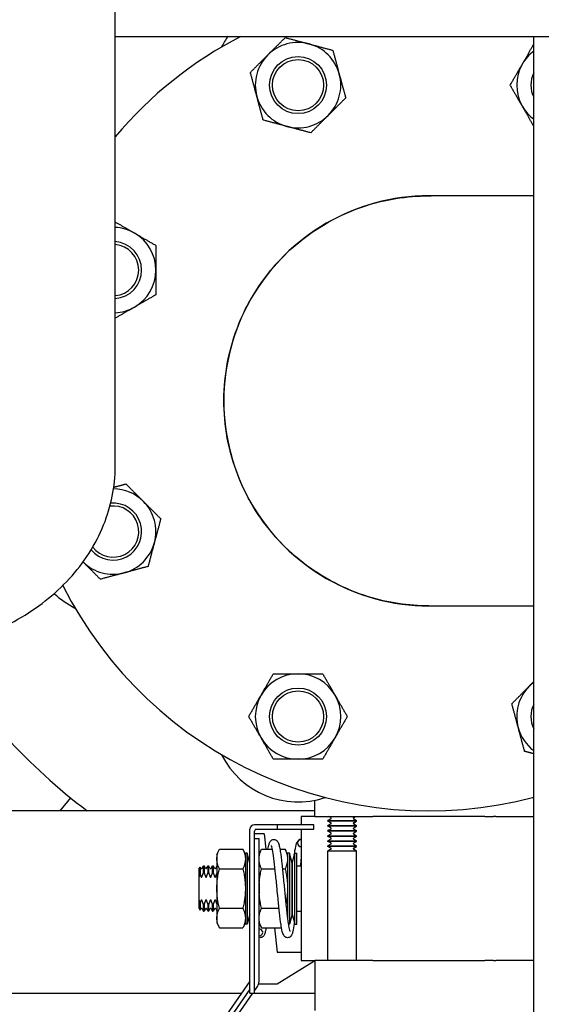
# Paper-space layout 'SHEET_1' of a CAD drawing. Header units: inches. Extents: x 4 to 540, y 12 to 340.
# Tile 7 of 118: x 60 to 66, y 122 to 133. Entities that reach past the tile are written whole.
import ezdxf

# ---------------------------------------------------------------- set-up
doc = ezdxf.new("R2010")
doc.units = ezdxf.units.IN
doc.header["$LTSCALE"] = 16
doc.header["$MEASUREMENT"] = 0
doc.layers.get('0').update_dxf_attribs({"lineweight": 25})
doc.layers.add('DIMEN', color=7, linetype='Continuous', lineweight=25)
doc.styles.get("Standard").update_dxf_attribs({"font": 'arial.ttf'})
doc.dimstyles.new('DEFAULT-ANSI$7', dxfattribs={"dimscale": 16, "dimtxt": 0.125, "dimasz": 0.125, "dimexe": 0.125, "dimexo": 0.0625, "dimgap": 0.031496, "dimtad": 0, "dimtih": 1, "dimtoh": 1, "dimrnd": 1e-08, "dimzin": 4, "dimdsep": 46, "dimtxsty": 'Standard', "dimblk": 'Filled-1', "dimcen": 0.09, "dimdle": 0.393701, "dimclrd": 256, "dimclre": 256, "dimclrt": 256, "dimadec": 0, "dimazin": 1, "dimtfac": 1.504, "dimtofl": 0, "dimtmove": 0, "dimatfit": 3, "dimldrblk": 'Filled-1', "dimfxl": 1, "dimtolj": 1, "dimtzin": 4, "dimlwd": 25, "dimlwe": 25, "dimarcsym": 0})

# ---------------------------------------------------------------- blocks, each defined once
blk = doc.blocks.new('Filled-1')
at = {"color": 0}
for p, q in [((0, 0), (-1, 0.25)), ((-1, 0.25), (-1, -0.25)), ((-1, 0), (0, 0)), ((-1, -0.25), (0, 0))]:
    blk.add_line(p, q, dxfattribs=at)
at = {"color": 0, "flags": 128}
blk.add_lwpolyline([(-1, -0.25), (0, 0), (-1, 0.25), (-1, -0.25)], dxfattribs=at)
at = {"color": 0}
blk.add_solid([(-1, -0.25), (0, 0), (-1, 0.25), (-1, -0.25)], dxfattribs=at)

psp = doc.layouts.new('SHEET_1')

# ---------------------------------------------------------------- linework, layer by layer
for p, q in [((61.211, 133.068), (61.211, 134.215)), ((61.211, 131.106), (61.211, 133.068)), ((61.211, 132.951), (71.602, 132.951)), ((65.805, 115.389), (65.805, 132.951)), ((65.805, 131.201), (64.654, 131.201)), ((61.211, 128.236), (61.211, 131.106)), ((64.654, 126.701), (65.805, 126.701)), ((60.23, 125.035), (60.237, 125.028)), ((60.72, 124.594), (60.604, 124.451)), ((63.403, 124.388), (63.403, 124.567)), ((63.403, 124.451), (56.841, 124.451)), ((63.253, 124.388), (63.253, 124.298)), ((63.403, 124.388), (63.253, 124.388)), ((63.403, 124.388), (63.926, 124.388)), ((63.577, 124.376), (63.556, 124.388)), ((63.829, 124.376), (63.85, 124.388)), ((63.926, 124.388), (64.038, 124.388)), ((65.267, 124.388), (64.038, 124.388)), ((65.267, 124.388), (65.363, 124.388)), ((65.391, 124.388), (65.363, 124.388)), ((65.391, 124.388), (65.805, 124.388)), ((65.391, 124.388), (65.805, 124.388)), ((62.99, 124.298), (62.74, 124.298)), ((63.39, 124.298), (62.99, 124.298)), ((62.99, 124.298), (62.99, 124.248)), ((63.39, 124.248), (63.39, 124.298)), ((63.577, 124.362), (63.546, 124.345)), ((63.546, 124.345), (63.859, 124.345)), ((63.546, 124.338), (63.546, 124.345)), ((63.859, 124.338), (63.546, 124.338)), ((63.577, 124.321), (63.546, 124.338)), ((63.577, 124.307), (63.546, 124.289)), ((63.546, 124.289), (63.859, 124.289)), ((63.546, 124.282), (63.546, 124.289)), ((63.859, 124.282), (63.546, 124.282)), ((63.577, 124.265), (63.546, 124.282)), ((63.829, 124.362), (63.859, 124.345)), ((63.829, 124.321), (63.859, 124.338)), ((63.829, 124.307), (63.859, 124.289)), ((63.829, 124.265), (63.859, 124.282)), ((63.859, 124.338), (63.859, 124.345)), ((63.859, 124.282), (63.859, 124.289)), ((62.69, 122.448), (62.69, 124.248)), ((62.74, 122.448), (62.74, 124.228)), ((62.76, 124.198), (62.74, 124.198)), ((62.76, 124.248), (62.99, 124.248)), ((62.845, 124.198), (62.76, 124.198)), ((62.845, 124.198), (62.864, 124.031)), ((62.99, 124.248), (63.39, 124.248)), ((63.253, 124.248), (63.253, 122.808)), ((63.577, 124.251), (63.546, 124.234)), ((63.546, 124.234), (63.859, 124.234)), ((63.546, 124.227), (63.546, 124.234)), ((63.859, 124.227), (63.546, 124.227)), ((63.577, 124.209), (63.546, 124.227)), ((63.577, 124.196), (63.546, 124.178)), ((63.546, 124.178), (63.859, 124.178)), ((63.546, 124.171), (63.546, 124.178)), ((63.859, 124.171), (63.546, 124.171)), ((63.577, 124.154), (63.546, 124.171)), ((63.829, 124.251), (63.859, 124.234)), ((63.829, 124.209), (63.859, 124.227)), ((63.829, 124.196), (63.859, 124.178)), ((63.829, 124.154), (63.859, 124.171)), ((63.859, 124.227), (63.859, 124.234)), ((63.859, 124.171), (63.859, 124.178)), ((62.74, 124.148), (62.76, 124.148)), ((62.76, 124.148), (62.77, 124.148)), ((62.77, 124.148), (62.79, 124.148)), ((62.79, 123.659), (62.79, 124.148)), ((63.577, 124.14), (63.546, 124.123)), ((63.546, 124.123), (63.859, 124.123)), ((63.546, 124.116), (63.546, 124.123)), ((63.859, 124.116), (63.546, 124.116)), ((63.577, 124.098), (63.546, 124.116)), ((63.577, 124.084), (63.546, 124.067)), ((63.546, 124.067), (63.859, 124.067)), ((63.546, 124.06), (63.546, 124.067)), ((63.829, 124.14), (63.859, 124.123)), ((63.829, 124.098), (63.859, 124.116)), ((63.829, 124.084), (63.859, 124.067)), ((63.859, 124.116), (63.859, 124.123)), ((63.859, 124.06), (63.859, 124.067)), ((62.327, 123.973), (62.354, 124.031)), ((62.327, 123.973), (62.327, 123.223)), ((62.354, 124.031), (62.613, 124.031)), ((62.64, 123.973), (62.613, 124.031)), ((62.64, 123.988), (62.64, 123.208)), ((62.66, 123.988), (62.64, 123.988)), ((62.66, 123.988), (62.66, 123.208)), ((62.69, 123.878), (62.66, 123.988)), ((62.79, 123.973), (62.817, 124.031)), ((62.817, 124.031), (62.937, 124.031)), ((63.018, 124.031), (63.076, 124.031)), ((63.103, 123.973), (63.076, 124.031)), ((63.103, 123.988), (63.103, 123.265)), ((63.123, 123.988), (63.103, 123.988)), ((63.123, 123.988), (63.123, 123.208)), ((63.153, 123.878), (63.123, 123.988)), ((63.153, 123.878), (63.183, 123.988)), ((63.183, 123.208), (63.183, 123.988)), ((63.183, 123.988), (63.203, 123.988)), ((63.203, 123.208), (63.203, 123.988)), ((63.859, 124.06), (63.546, 124.06)), ((63.577, 124.043), (63.546, 124.06)), ((63.577, 124.029), (63.546, 124.012)), ((63.546, 124.012), (63.859, 124.012)), ((63.546, 122.808), (63.546, 124.012)), ((63.829, 124.043), (63.859, 124.06)), ((63.829, 124.029), (63.859, 124.012)), ((63.859, 122.808), (63.859, 124.012)), ((62.164, 123.821), (62.18, 123.848)), ((62.18, 123.772), (62.18, 123.848)), ((62.18, 123.848), (62.186, 123.848)), ((62.186, 123.848), (62.186, 123.772)), ((62.201, 123.821), (62.186, 123.848)), ((62.214, 123.821), (62.23, 123.848)), ((62.23, 123.772), (62.23, 123.848)), ((62.23, 123.848), (62.236, 123.848)), ((62.236, 123.848), (62.236, 123.772)), ((62.251, 123.821), (62.236, 123.848)), ((62.264, 123.821), (62.28, 123.848)), ((62.28, 123.772), (62.28, 123.848)), ((62.28, 123.848), (62.286, 123.848)), ((62.286, 123.848), (62.286, 123.772)), ((62.301, 123.821), (62.286, 123.848)), ((63.153, 123.878), (63.153, 123.318)), ((63.153, 123.318), (63.153, 123.878)), ((63.203, 123.848), (63.253, 123.848)), ((62.133, 123.817), (62.144, 123.834)), ((62.133, 123.723), (62.133, 123.817)), ((62.144, 123.834), (62.144, 123.75)), ((62.151, 123.821), (62.144, 123.834)), ((62.18, 123.772), (62.186, 123.772)), ((62.23, 123.772), (62.236, 123.772)), ((62.28, 123.772), (62.286, 123.772)), ((62.314, 123.821), (62.327, 123.843)), ((62.354, 123.815), (62.613, 123.815)), ((62.817, 123.815), (62.966, 123.815)), ((63.046, 123.815), (63.076, 123.815)), ((62.133, 123.473), (62.133, 123.723)), ((62.79, 123.659), (62.79, 123.537)), ((62.79, 122.58), (62.79, 123.537)), ((62.133, 123.379), (62.133, 123.473)), ((62.144, 123.446), (62.144, 123.362)), ((62.186, 123.425), (62.18, 123.425)), ((62.18, 123.348), (62.18, 123.425)), ((62.186, 123.425), (62.186, 123.348)), ((62.236, 123.425), (62.23, 123.425)), ((62.23, 123.348), (62.23, 123.425)), ((62.236, 123.425), (62.236, 123.348)), ((62.286, 123.425), (62.28, 123.425)), ((62.28, 123.348), (62.28, 123.425)), ((62.286, 123.425), (62.286, 123.348)), ((62.133, 123.379), (62.144, 123.362)), ((62.151, 123.375), (62.144, 123.362)), ((62.164, 123.375), (62.18, 123.348)), ((62.18, 123.348), (62.186, 123.348)), ((62.201, 123.375), (62.186, 123.348)), ((62.214, 123.375), (62.23, 123.348)), ((62.23, 123.348), (62.236, 123.348)), ((62.251, 123.375), (62.236, 123.348)), ((62.264, 123.375), (62.28, 123.348)), ((62.28, 123.348), (62.286, 123.348)), ((62.301, 123.375), (62.286, 123.348)), ((62.314, 123.375), (62.327, 123.353)), ((62.354, 123.381), (62.613, 123.381)), ((62.69, 123.318), (62.66, 123.208)), ((62.817, 123.381), (63.009, 123.381)), ((63.153, 123.318), (63.123, 123.208)), ((63.153, 123.318), (63.183, 123.208)), ((63.203, 123.348), (63.253, 123.348)), ((62.327, 123.223), (62.354, 123.165)), ((62.64, 123.223), (62.613, 123.165)), ((62.66, 123.208), (62.64, 123.208)), ((62.79, 123.223), (62.817, 123.165)), ((63.123, 123.208), (63.111, 123.208)), ((63.183, 123.208), (63.203, 123.208)), ((62.354, 123.165), (62.613, 123.165)), ((62.817, 123.165), (63.037, 123.165)), ((62.96, 123.165), (62.99, 122.898)), ((62.99, 122.898), (63.253, 122.898)), ((63.39, 122.798), (62.99, 122.548)), ((63.253, 122.808), (63.403, 122.808)), ((63.39, 122.808), (63.39, 122.798)), ((63.926, 122.808), (63.403, 122.808)), ((63.403, 122.808), (63.403, 122.258)), ((64.038, 122.808), (63.926, 122.808)), ((64.038, 122.808), (65.267, 122.808)), ((65.363, 122.808), (65.267, 122.808)), ((65.363, 122.808), (65.391, 122.808)), ((65.805, 122.808), (65.391, 122.808)), ((65.805, 122.808), (65.391, 122.808)), ((62.69, 122.58), (61.75, 121.237)), ((56.403, 122.451), (62.6, 122.451)), ((62.69, 122.492), (61.791, 121.209)), ((61.832, 121.18), (62.72, 122.448)), ((62.69, 122.448), (62.74, 122.448)), ((62.74, 122.477), (62.772, 122.522)), ((62.74, 122.451), (63.403, 122.451)), ((62.99, 122.548), (62.785, 122.548))]:
    psp.add_line(p, q)
for centre, radius in [((63.218, 132.416), 0.313), ((63.218, 132.416), 0.281), ((63.218, 125.486), 0.313), ((63.218, 125.486), 0.281)]:
    psp.add_circle(centre, radius)
for centre, radius, start, end in [((64.653, 128.951), 4.5, 117.266, 139.8971), ((63.218, 132.416), 0.938, 145.1696, 153.4746), ((63.218, 132.416), 0.469, 75, 135), ((63.218, 132.416), 0.469, 15, 75), ((63.218, 132.416), 0.469, 135, 195), ((66.088, 132.416), 0.469, 127.0643, 150), ((66.088, 132.416), 0.469, 150, 210), ((63.218, 132.416), 0.469, 315, 15), ((66.088, 132.416), 0.313, 154.6978, 205.3022), ((63.218, 132.416), 0.469, 195, 255), ((66.088, 132.416), 0.469, 210, 232.9357), ((63.218, 132.416), 0.469, 255, 315), ((64.653, 128.951), 2.25, 89.981, 270.019), ((61.188, 130.386), 0.469, 60, 87.2428), ((61.188, 130.386), 0.469, 0, 60), ((61.188, 130.386), 0.313, 274.1377, 85.8623), ((61.188, 130.386), 0.281, 274.5984, 85.4016), ((61.188, 130.386), 0.469, 300, 0), ((61.188, 130.386), 0.469, 272.7572, 300), ((61.188, 127.516), 0.469, 45, 89.5289), ((61.188, 127.516), 0.469, 345, 45), ((61.188, 127.516), 0.313, 219.5496, 94.9987), ((61.188, 127.516), 0.281, 217.2626, 97.2538), ((61.188, 127.516), 0.469, 285, 345), ((61.188, 127.516), 0.469, 225.228, 285), ((64.653, 128.951), 4.5, 206.7675, 284.84), ((61.188, 127.516), 0.938, 226.3847, 243.4746), ((64.653, 129.451), 6.25, 210.9468, 233.1301), ((63.218, 125.486), 0.469, 90, 150), ((63.218, 125.486), 0.469, 30, 90), ((66.088, 125.486), 0.469, 135, 195), ((66.088, 125.486), 0.469, 127.0643, 135), ((63.218, 125.486), 0.469, 150, 210), ((63.218, 125.486), 0.469, 330, 30), ((66.088, 125.486), 0.313, 154.6978, 205.3022), ((66.088, 125.486), 0.469, 195, 232.9357), ((63.218, 125.486), 0.469, 210, 270), ((63.218, 125.486), 0.469, 270, 330), ((60.315, 125.12), 0.12, 224.616, 225), ((63.218, 125.486), 0.938, 206.5254, 288.4746), ((60.322, 125.113), 0.12, 225, 225.384), ((66.088, 125.486), 0.937, 251.5254, 252.461), ((62.74, 124.248), 0.05, 90, 180), ((63.573, 124.369), 0.00802, 300, 60), ((63.573, 124.314), 0.00802, 300, 60), ((63.833, 124.369), 0.00802, 120, 240), ((63.833, 124.314), 0.00802, 120, 240), ((62.76, 124.228), 0.02, 90, 180), ((63.573, 124.258), 0.00802, 300, 60), ((63.573, 124.202), 0.00802, 300, 60), ((63.833, 124.258), 0.00802, 120, 240), ((63.833, 124.202), 0.00802, 120, 240), ((63.253, 124.098), 0.04, 90, 180), ((63.253, 124.098), 0.04, 180, 270), ((63.573, 124.147), 0.00802, 300, 60), ((63.573, 124.091), 0.00802, 300, 60), ((63.833, 124.147), 0.00802, 120, 240), ((63.833, 124.091), 0.00802, 120, 240), ((63.573, 124.036), 0.00802, 300, 60), ((63.833, 124.036), 0.00802, 120, 240), ((62.158, 123.825), 0.00722, 210, 330), ((62.208, 123.825), 0.00722, 210, 330), ((62.258, 123.825), 0.00722, 210, 330), ((62.308, 123.825), 0.00722, 210, 330), ((62.158, 123.371), 0.00722, 30, 150), ((62.208, 123.371), 0.00722, 30, 150), ((62.258, 123.371), 0.00722, 30, 150), ((62.308, 123.371), 0.00722, 30, 150), ((62.69, 122.58), 0.1, 325, 0)]:
    psp.add_arc(centre, radius, start, end)
psp.add_ellipse((62.79, 123.116), major_axis=(0.04, 0), ratio=0.963163, start_param=4.712389, end_param=7.853982)
for points, weights in [([(62.886, 132.747), (62.975, 132.836), (63.078, 132.938)], [1, 1.0930923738, 1.10906450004]), ([(63.078, 132.938), (63.218, 132.901), (63.339, 132.868)], [1.10906450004, 1.0930923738, 1]), ([(63.339, 132.868), (63.46, 132.836), (63.6, 132.798)], [1, 1.0930923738, 1.10906450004]), ([(65.682, 132.65), (65.74, 132.75), (65.805, 132.864)], [1, 1.08527684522, 1.10583906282]), ([(62.695, 132.556), (62.797, 132.658), (62.886, 132.747)], [1.10906450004, 1.0930923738, 1]), ([(63.6, 132.798), (63.638, 132.658), (63.67, 132.537)], [1.10906450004, 1.0930923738, 1]), ([(65.547, 132.416), (65.619, 132.541), (65.682, 132.65)], [1.10906450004, 1.0930923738, 1]), ([(62.765, 132.294), (62.732, 132.416), (62.695, 132.556)], [1, 1.0930923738, 1.10906450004]), ([(63.67, 132.537), (63.703, 132.416), (63.741, 132.275)], [1, 1.0930923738, 1.10906450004]), ([(65.682, 132.181), (65.619, 132.29), (65.547, 132.416)], [1, 1.0930923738, 1.10906450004]), ([(62.835, 132.033), (62.797, 132.173), (62.765, 132.294)], [1.10906450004, 1.0930923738, 1]), ([(63.741, 132.275), (63.638, 132.173), (63.549, 132.084)], [1.10906450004, 1.0930923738, 1]), ([(65.805, 131.967), (65.74, 132.081), (65.682, 132.181)], [1.10583906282, 1.08527684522, 1]), ([(63.549, 132.084), (63.46, 131.995), (63.358, 131.893)], [1, 1.0930923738, 1.10906450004]), ([(63.096, 131.963), (62.975, 131.995), (62.835, 132.033)], [1, 1.0930923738, 1.10906450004]), ([(63.358, 131.893), (63.218, 131.93), (63.096, 131.963)], [1.10906450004, 1.0930923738, 1]), ([(61.211, 130.914), (61.323, 130.85), (61.423, 130.792)], [1.10547205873, 1.08452621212, 1]), ([(61.423, 130.792), (61.531, 130.729), (61.657, 130.657)], [1, 1.0930923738, 1.10906450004]), ([(61.657, 130.657), (61.657, 130.512), (61.657, 130.386)], [1.10906450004, 1.0930923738, 1]), ([(61.657, 130.386), (61.657, 130.26), (61.657, 130.115)], [1, 1.0930923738, 1.10906450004]), ([(61.657, 130.115), (61.531, 130.043), (61.423, 129.98)], [1.10906450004, 1.0930923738, 1]), ([(61.423, 129.98), (61.323, 129.923), (61.211, 129.858)], [1, 1.08452621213, 1.10547205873]), ([(61.195, 128.003), (61.258, 128.02), (61.328, 128.039)], [1.07319751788, 1.10098875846, 1.10906450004]), ([(61.328, 128.039), (61.431, 127.936), (61.52, 127.847)], [1.10906450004, 1.0930923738, 1]), ([(61.52, 127.847), (61.608, 127.759), (61.711, 127.656)], [1, 1.0930923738, 1.10906450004]), ([(61.711, 127.656), (61.673, 127.516), (61.641, 127.395)], [1.10906450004, 1.0930923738, 1]), ([(61.641, 127.395), (61.608, 127.273), (61.571, 127.133)], [1, 1.0930923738, 1.10906450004]), ([(61.048, 126.993), (60.946, 127.095), (60.858, 127.183)], [1.10906450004, 1.09320099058, 1.00126256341]), ([(61.571, 127.133), (61.431, 127.096), (61.31, 127.063)], [1.10906450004, 1.0930923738, 1]), ([(61.31, 127.063), (61.188, 127.031), (61.048, 126.993)], [1, 1.0930923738, 1.10906450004]), ([(62.812, 125.721), (62.875, 125.83), (62.947, 125.955)], [1, 1.0930923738, 1.10906450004]), ([(62.947, 125.955), (63.092, 125.955), (63.218, 125.955)], [1.10906450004, 1.0930923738, 1]), ([(63.218, 125.955), (63.343, 125.955), (63.488, 125.955)], [1, 1.0930923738, 1.10906450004]), ([(63.488, 125.955), (63.561, 125.83), (63.624, 125.721)], [1.10906450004, 1.0930923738, 1]), ([(65.565, 125.627), (65.668, 125.729), (65.756, 125.818)], [1.10906450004, 1.0930923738, 1]), ([(65.756, 125.818), (65.781, 125.842), (65.805, 125.867)], [1, 1.02389356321, 1.04270667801]), ([(62.676, 125.486), (62.749, 125.612), (62.812, 125.721)], [1.10906450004, 1.0930923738, 1]), ([(63.624, 125.721), (63.686, 125.612), (63.759, 125.486)], [1, 1.0930923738, 1.10906450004]), ([(65.635, 125.365), (65.603, 125.486), (65.565, 125.627)], [1, 1.0930923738, 1.10906450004]), ([(62.812, 125.252), (62.749, 125.361), (62.676, 125.486)], [1, 1.0930923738, 1.10906450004]), ([(63.759, 125.486), (63.686, 125.361), (63.624, 125.252)], [1.10906450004, 1.0930923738, 1]), ([(65.705, 125.104), (65.668, 125.244), (65.635, 125.365)], [1.10906450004, 1.0930923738, 1]), ([(62.947, 125.018), (62.875, 125.143), (62.812, 125.252)], [1.10906450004, 1.0930923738, 1]), ([(63.624, 125.252), (63.561, 125.143), (63.488, 125.018)], [1, 1.0930923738, 1.10906450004]), ([(65.805, 125.077), (65.757, 125.09), (65.705, 125.104)], [1.08614041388, 1.10305718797, 1.10906450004]), ([(63.218, 125.018), (63.092, 125.018), (62.947, 125.018)], [1, 1.0930923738, 1.10906450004]), ([(63.488, 125.018), (63.343, 125.018), (63.218, 125.018)], [1.10906450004, 1.0930923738, 1]), ([(62.354, 123.815), (62.303, 123.923), (62.354, 124.031)], [1, 1.15470053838, 1]), ([(62.613, 124.031), (62.663, 123.923), (62.613, 123.815)], [1, 1.15470053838, 1]), ([(62.817, 123.815), (62.766, 123.923), (62.817, 124.031)], [1, 1.15470053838, 1]), ([(63.076, 124.031), (63.126, 123.923), (63.076, 123.815)], [1, 1.15470053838, 1]), ([(62.133, 123.723), (62.138, 123.736), (62.144, 123.75)], [1, 1.00173233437, 1]), ([(62.144, 123.75), (62.148, 123.74), (62.151, 123.73)], [1, 1.00100414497, 1]), ([(62.164, 123.73), (62.171, 123.749), (62.18, 123.772)], [1, 1.00395941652, 1]), ([(62.186, 123.772), (62.195, 123.749), (62.201, 123.73)], [1, 1.00395941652, 1]), ([(62.214, 123.73), (62.221, 123.749), (62.23, 123.772)], [1, 1.00395941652, 1]), ([(62.236, 123.772), (62.245, 123.749), (62.251, 123.73)], [1, 1.00395941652, 1]), ([(62.264, 123.73), (62.271, 123.749), (62.28, 123.772)], [1, 1.00395941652, 1]), ([(62.286, 123.772), (62.295, 123.749), (62.301, 123.73)], [1, 1.00395941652, 1]), ([(62.314, 123.73), (62.32, 123.746), (62.327, 123.764)], [1, 1.00330746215, 1.00108920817]), ([(62.354, 123.381), (62.303, 123.598), (62.354, 123.815)], [1, 1.15470053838, 1]), ([(62.613, 123.815), (62.663, 123.598), (62.613, 123.381)], [1, 1.15470053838, 1]), ([(62.817, 123.381), (62.766, 123.598), (62.817, 123.815)], [1, 1.15470053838, 1]), ([(63.076, 123.815), (63.122, 123.615), (63.085, 123.424)], [1, 1.14110143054, 1.02480732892]), ([(62.144, 123.446), (62.138, 123.46), (62.133, 123.473)], [1, 1.00173233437, 1]), ([(62.151, 123.467), (62.148, 123.457), (62.144, 123.446)], [1, 1.00100414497, 1]), ([(62.18, 123.425), (62.171, 123.447), (62.164, 123.467)], [1, 1.00395941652, 1]), ([(62.201, 123.467), (62.195, 123.447), (62.186, 123.425)], [1, 1.00395941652, 1]), ([(62.23, 123.425), (62.221, 123.447), (62.214, 123.467)], [1, 1.00395941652, 1]), ([(62.251, 123.467), (62.245, 123.447), (62.236, 123.425)], [1, 1.00395941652, 1]), ([(62.28, 123.425), (62.271, 123.447), (62.264, 123.467)], [1, 1.00395941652, 1]), ([(62.301, 123.467), (62.295, 123.447), (62.286, 123.425)], [1, 1.00395941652, 1]), ([(62.327, 123.432), (62.32, 123.45), (62.314, 123.467)], [1.00108920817, 1.00330746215, 1]), ([(62.354, 123.165), (62.303, 123.273), (62.354, 123.381)], [1, 1.15470053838, 1]), ([(62.613, 123.381), (62.663, 123.273), (62.613, 123.165)], [1, 1.15470053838, 1]), ([(62.817, 123.165), (62.766, 123.273), (62.817, 123.381)], [1, 1.15470053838, 1]), ([(63.095, 123.33), (63.104, 123.297), (63.103, 123.266)], [1.05363547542, 1.08042610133, 1.07695133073])]:
    psp.add_rational_spline(points, weights, degree=2)
for points, knots in [([(64.654, 126.701), (64.43, 126.701), (64.205, 126.735), (63.731, 126.881), (63.486, 127.009), (63.054, 127.345), (62.867, 127.556), (62.578, 128.038), (62.478, 128.312), (62.388, 128.871), (62.396, 129.156), (62.519, 129.723), (62.643, 130.004), (62.986, 130.489), (63.202, 130.694), (63.704, 131.013), (63.993, 131.123), (64.411, 131.191), (64.532, 131.201), (64.653, 131.201)], [-16.484347, -16.484347, -16.484347, -16.484347, -14.91368, -14.91368, -13.012353, -13.012353, -11.078459, -11.078459, -9.074558, -9.074558, -7.116359, -7.116359, -5.01026, -5.01026, -2.962757, -2.962757, -0.846548, -0.846548, 0, 0, 0, 0]), ([(64.654, 126.701), (64.43, 126.701), (64.205, 126.735), (63.731, 126.881), (63.486, 127.009), (63.054, 127.345), (62.867, 127.556), (62.578, 128.038), (62.478, 128.312), (62.388, 128.871), (62.396, 129.156), (62.519, 129.723), (62.643, 130.004), (62.986, 130.489), (63.202, 130.694), (63.704, 131.013), (63.993, 131.123), (64.411, 131.191), (64.532, 131.201), (64.653, 131.201)], [-16.484347, -16.484347, -16.484347, -16.484347, -14.91366, -14.91366, -13.012335, -13.012335, -11.078445, -11.078445, -9.074546, -9.074546, -7.116349, -7.116349, -5.010254, -5.010254, -2.962753, -2.962753, -0.846547, -0.846547, 0, 0, 0, 0]), ([(58.665, 126.174), (58.918, 126.174), (59.17, 126.204), (59.655, 126.324), (59.889, 126.413), (60.316, 126.648), (60.511, 126.794), (60.841, 127.137), (60.975, 127.335), (61.155, 127.753), (61.204, 127.971), (61.211, 128.205), (61.211, 128.221), (61.211, 128.236)], [4.712389, 4.712389, 4.712389, 4.712389, 5.026548, 5.026548, 5.340708, 5.340708, 5.654867, 5.654867, 5.969026, 5.969026, 6.262525, 6.262525, 6.283185, 6.283185, 6.283185, 6.283185]), ([(62.887, 124.031), (62.891, 124.052), (62.895, 124.07), (62.903, 124.096), (62.906, 124.105), (62.916, 124.12), (62.92, 124.124), (62.929, 124.132), (62.934, 124.134), (62.946, 124.138), (62.955, 124.139), (62.968, 124.136), (62.974, 124.133), (62.983, 124.127), (62.987, 124.123), (62.993, 124.115), (62.996, 124.11), (63.004, 124.093), (63.008, 124.08), (63.016, 124.047), (63.019, 124.027), (63.029, 123.967), (63.035, 123.921), (63.046, 123.823), (63.051, 123.771), (63.061, 123.665), (63.067, 123.61), (63.077, 123.503), (63.082, 123.45), (63.092, 123.352), (63.097, 123.307), (63.107, 123.229), (63.112, 123.196), (63.119, 123.159), (63.122, 123.149), (63.126, 123.134), (63.127, 123.129), (63.129, 123.126), (63.129, 123.125), (63.129, 123.125)], [2.596304, 2.596304, 2.596304, 2.596304, 2.894411, 2.894411, 3.133333, 3.133333, 3.229516, 3.229516, 3.29826, 3.29826, 3.382722, 3.382722, 3.454894, 3.454894, 3.533483, 3.533483, 3.64817, 3.64817, 3.936694, 3.936694, 4.220198, 4.220198, 4.685278, 4.685278, 5.106471, 5.106471, 5.519016, 5.519016, 5.928727, 5.928727, 6.3349, 6.3349, 6.734683, 6.734683, 6.924741, 6.924741, 7.098134, 7.098134, 7.164986, 7.164986, 7.164986, 7.164986]), ([(63.178, 123.226), (63.177, 123.223), (63.177, 123.22), (63.171, 123.18), (63.166, 123.15), (63.157, 123.114), (63.154, 123.104), (63.147, 123.088), (63.144, 123.082), (63.135, 123.071), (63.132, 123.068), (63.123, 123.063), (63.119, 123.061), (63.108, 123.058), (63.1, 123.058), (63.087, 123.061), (63.081, 123.063), (63.072, 123.07), (63.068, 123.074), (63.061, 123.083), (63.059, 123.088), (63.05, 123.106), (63.046, 123.121), (63.038, 123.157), (63.035, 123.178), (63.025, 123.239), (63.02, 123.285), (63.009, 123.383), (63.003, 123.436), (62.995, 123.525), (62.991, 123.562), (62.983, 123.652), (62.977, 123.706), (62.967, 123.807), (62.962, 123.855), (62.952, 123.939), (62.947, 123.976), (62.937, 124.033), (62.932, 124.055), (62.927, 124.069), (62.926, 124.071), (62.926, 124.071)], [1.991211, 1.991211, 1.991211, 1.991211, 2.025578, 2.025578, 2.44551, 2.44551, 2.670581, 2.670581, 2.823224, 2.823224, 2.895848, 2.895848, 2.950733, 2.950733, 3.033936, 3.033936, 3.107069, 3.107069, 3.188342, 3.188342, 3.308874, 3.308874, 3.622949, 3.622949, 3.907914, 3.907914, 4.361939, 4.361939, 4.782929, 4.782929, 5.061405, 5.061405, 5.473168, 5.473168, 5.87964, 5.87964, 6.282777, 6.282777, 6.674808, 6.674808, 6.813868, 6.813868, 6.813868, 6.813868]), ([(63.177, 123.968), (63.18, 123.985), (63.182, 124.001), (63.19, 124.047), (63.195, 124.072), (63.205, 124.1), (63.208, 124.108), (63.217, 124.121), (63.221, 124.125), (63.23, 124.132), (63.234, 124.134), (63.243, 124.137), (63.248, 124.138), (63.253, 124.138)], [10.442474, 10.442474, 10.442474, 10.442474, 10.62786, 10.62786, 11.05223, 11.05223, 11.244438, 11.244438, 11.344809, 11.344809, 11.398705, 11.398705, 11.454923, 11.454923, 11.454923, 11.454923]), ([(62.151, 123.73), (62.152, 123.728), (62.152, 123.727), (62.154, 123.725), (62.155, 123.724), (62.156, 123.724), (62.157, 123.723), (62.158, 123.723), (62.159, 123.724), (62.161, 123.724), (62.162, 123.725), (62.163, 123.727), (62.164, 123.728), (62.164, 123.73)], [0.01991962, 0.01991962, 0.01991962, 0.01991962, 0.02347909, 0.02347909, 0.0265162, 0.0265162, 0.02874734, 0.02874734, 0.03097849, 0.03097849, 0.0340156, 0.0340156, 0.03757507, 0.03757507, 0.03757507, 0.03757507]), ([(62.201, 123.73), (62.202, 123.728), (62.202, 123.727), (62.204, 123.725), (62.205, 123.724), (62.206, 123.724), (62.207, 123.723), (62.208, 123.723), (62.209, 123.724), (62.211, 123.724), (62.212, 123.725), (62.213, 123.727), (62.214, 123.728), (62.214, 123.73)], [0.01991962, 0.01991962, 0.01991962, 0.01991962, 0.02347909, 0.02347909, 0.0265162, 0.0265162, 0.02874734, 0.02874734, 0.03097849, 0.03097849, 0.0340156, 0.0340156, 0.03757507, 0.03757507, 0.03757507, 0.03757507]), ([(62.251, 123.73), (62.252, 123.728), (62.252, 123.727), (62.254, 123.725), (62.255, 123.724), (62.256, 123.724), (62.257, 123.723), (62.258, 123.723), (62.259, 123.724), (62.261, 123.724), (62.262, 123.725), (62.263, 123.727), (62.264, 123.728), (62.264, 123.73)], [0.01991962, 0.01991962, 0.01991962, 0.01991962, 0.02347909, 0.02347909, 0.0265162, 0.0265162, 0.02874734, 0.02874734, 0.03097849, 0.03097849, 0.0340156, 0.0340156, 0.03757507, 0.03757507, 0.03757507, 0.03757507]), ([(62.301, 123.73), (62.302, 123.728), (62.302, 123.727), (62.304, 123.725), (62.305, 123.724), (62.306, 123.724), (62.307, 123.723), (62.308, 123.723), (62.309, 123.724), (62.311, 123.724), (62.312, 123.725), (62.313, 123.727), (62.314, 123.728), (62.314, 123.73)], [0.01991962, 0.01991962, 0.01991962, 0.01991962, 0.02347909, 0.02347909, 0.0265162, 0.0265162, 0.02874734, 0.02874734, 0.03097849, 0.03097849, 0.0340156, 0.0340156, 0.03757507, 0.03757507, 0.03757507, 0.03757507]), ([(62.164, 123.467), (62.164, 123.468), (62.163, 123.469), (62.162, 123.471), (62.161, 123.472), (62.159, 123.472), (62.158, 123.473), (62.157, 123.473), (62.156, 123.472), (62.155, 123.472), (62.154, 123.471), (62.152, 123.469), (62.152, 123.468), (62.151, 123.467)], [0.01991962, 0.01991962, 0.01991962, 0.01991962, 0.02347909, 0.02347909, 0.0265162, 0.0265162, 0.02874734, 0.02874734, 0.03097849, 0.03097849, 0.0340156, 0.0340156, 0.03757507, 0.03757507, 0.03757507, 0.03757507]), ([(62.214, 123.467), (62.214, 123.468), (62.213, 123.469), (62.212, 123.471), (62.211, 123.472), (62.209, 123.472), (62.208, 123.473), (62.207, 123.473), (62.206, 123.472), (62.205, 123.472), (62.204, 123.471), (62.202, 123.469), (62.202, 123.468), (62.201, 123.467)], [0.01991962, 0.01991962, 0.01991962, 0.01991962, 0.02347909, 0.02347909, 0.0265162, 0.0265162, 0.02874734, 0.02874734, 0.03097849, 0.03097849, 0.0340156, 0.0340156, 0.03757507, 0.03757507, 0.03757507, 0.03757507]), ([(62.264, 123.467), (62.264, 123.468), (62.263, 123.469), (62.262, 123.471), (62.261, 123.472), (62.259, 123.472), (62.258, 123.473), (62.257, 123.473), (62.256, 123.472), (62.255, 123.472), (62.254, 123.471), (62.252, 123.469), (62.252, 123.468), (62.251, 123.467)], [0.01991962, 0.01991962, 0.01991962, 0.01991962, 0.02347909, 0.02347909, 0.0265162, 0.0265162, 0.02874734, 0.02874734, 0.03097849, 0.03097849, 0.0340156, 0.0340156, 0.03757507, 0.03757507, 0.03757507, 0.03757507]), ([(62.314, 123.467), (62.314, 123.468), (62.313, 123.469), (62.312, 123.471), (62.311, 123.472), (62.309, 123.472), (62.308, 123.473), (62.307, 123.473), (62.306, 123.472), (62.305, 123.472), (62.304, 123.471), (62.302, 123.469), (62.302, 123.468), (62.301, 123.467)], [0.01991962, 0.01991962, 0.01991962, 0.01991962, 0.02347909, 0.02347909, 0.0265162, 0.0265162, 0.02874734, 0.02874734, 0.03097849, 0.03097849, 0.0340156, 0.0340156, 0.03757507, 0.03757507, 0.03757507, 0.03757507]), ([(62.868, 123.165), (62.864, 123.143), (62.86, 123.125), (62.852, 123.1), (62.849, 123.09), (62.838, 123.075), (62.833, 123.069), (62.821, 123.062), (62.816, 123.06), (62.804, 123.058), (62.796, 123.058), (62.79, 123.06)], [10.3497526, 10.3497526, 10.3497526, 10.3497526, 10.6562812, 10.6562812, 10.8879764, 10.8879764, 11.0106954, 11.0106954, 11.0708077, 11.0708077, 11.1517068, 11.1517068, 11.1517068, 11.1517068])]:
    psp.add_open_spline(points, degree=3, knots=knots)
for points in [[(64.653, 131.201), (64.653, 131.201), (64.654, 131.201), (64.654, 131.201)], [(64.653, 131.201), (64.661, 131.201), (64.67, 131.201), (64.678, 131.201)], [(63.253, 123.931), (63.249, 123.906), (63.246, 123.878), (63.243, 123.848)], [(62.79, 123.178), (62.792, 123.188), (62.793, 123.199), (62.795, 123.211)], [(62.827, 123.129), (62.828, 123.127), (62.829, 123.125), (62.829, 123.125)]]:
    psp.add_open_spline(points, degree=3)

# ---------------------------------------------------------------- leaders
at = {"layer": 'DIMEN', "linetype": 'Continuous', "lineweight": 25, "annotation_type": 0, "has_hookline": 1, "hookline_direction": 1, "text_width": 18.003}
psp.add_leader([(68.921, 127.699), (65.354, 99.685), (63.354, 99.685)], dimstyle='DEFAULT-ANSI$7', override={"dimtad": 0}, dxfattribs=at)

doc.saveas('drawing.dxf')
